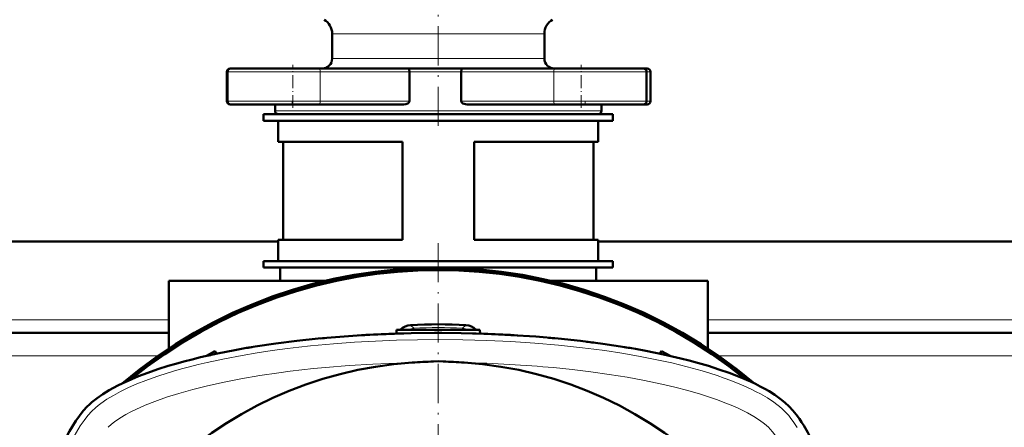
# Model space of a CAD drawing. Extents: x -2073 to 2460, y -1838 to 686.
# Tile 37 of 94: x 18 to 320, y -1239 to -1115. Entities that reach past the tile are written whole.
import ezdxf

# ---------------------------------------------------------------- set-up
doc = ezdxf.new("R2010")
doc.units = 0
doc.linetypes.add('DASHDOT', pattern=[18.5, 12, -3, 0.5, -3])

msp = doc.modelspace()

# ---------------------------------------------------------------- linework, layer by layer
at = {"color": 7, "linetype": 'DASHDOT', "lineweight": 18}
for p, q in [((146.57, -1147.14), (146.57, -1104.11)), ((146.56, -1183.01), (146.56, -1498.1))]:
    msp.add_line(p, q, dxfattribs=at)
at = {"color": 7, "lineweight": 18}
for p, q in [((114.07, -1118.95), (146.57, -1118.95)), ((146.57, -1118.95), (179.07, -1118.95)), ((146.57, -1126.55), (114.07, -1126.55)), ((179.07, -1126.55), (146.57, -1126.55)), ((81.86, -1130.55), (81.99, -1130.55)), ((81.99, -1130.55), (101.99, -1130.55)), ((101.99, -1130.55), (110.44, -1130.55)), ((137.72, -1130.55), (110.44, -1130.55)), ((110.44, -1130.55), (110.44, -1139.55)), ((137.72, -1130.55), (146.57, -1130.55)), ((146.57, -1130.55), (153.61, -1130.55)), ((181.92, -1130.55), (153.61, -1130.55)), ((181.92, -1130.55), (190.37, -1130.55)), ((181.92, -1130.55), (181.92, -1139.55)), ((190.37, -1130.55), (210.37, -1130.55)), ((210.37, -1130.55), (211.52, -1130.55)), ((81.99, -1139.55), (81.86, -1139.55)), ((101.99, -1139.55), (81.99, -1139.55)), ((110.44, -1139.55), (101.99, -1139.55)), ((110.44, -1139.55), (137.72, -1139.55)), ((153.61, -1139.55), (181.92, -1139.55)), ((190.37, -1139.55), (181.92, -1139.55)), ((210.37, -1139.55), (190.37, -1139.55)), ((211.52, -1139.55), (210.37, -1139.55)), ((146.57, -1142.55), (96.57, -1142.55)), ((196.57, -1142.55), (146.57, -1142.55)), ((64.07, -1206.55), (-270.93, -1206.55)), ((138.08, -1208.17), (139.1, -1209.09)), ((139.12, -1209.55), (139.1, -1209.09)), ((153.99, -1209.55), (154.02, -1209.09)), ((155.03, -1208.17), (154.02, -1209.09)), ((564.07, -1206.55), (229.07, -1206.55)), ((60.72, -1217.55), (-267.59, -1217.55)), ((560.72, -1217.55), (232.41, -1217.55))]:
    msp.add_line(p, q, dxfattribs=at)
at = {"color": 7, "lineweight": 50}
for p, q in [((114.07, -1118.95), (114.07, -1126.55)), ((179.07, -1118.95), (179.07, -1126.55)), ((81.86, -1130.55), (81.86, -1139.55)), ((81.99, -1130.55), (81.99, -1139.55)), ((83.18, -1129.55), (82.86, -1129.55)), ((101.99, -1129.55), (82.99, -1129.55)), ((110.02, -1129.55), (101.99, -1129.55)), ((110.02, -1129.55), (137.59, -1129.55)), ((146.57, -1129.55), (137.59, -1129.55)), ((137.72, -1130.55), (137.72, -1139.55)), ((153.76, -1129.55), (146.57, -1129.55)), ((153.61, -1130.55), (153.61, -1139.55)), ((153.76, -1129.55), (182.34, -1129.55)), ((190.37, -1129.55), (182.34, -1129.55)), ((209.37, -1129.55), (190.37, -1129.55)), ((210.52, -1129.55), (209.37, -1129.55)), ((210.37, -1130.55), (210.37, -1139.55)), ((211.52, -1130.55), (211.52, -1139.55)), ((82.86, -1140.55), (82.98, -1140.55)), ((82.99, -1140.55), (110.02, -1140.55)), ((96.57, -1140.55), (96.57, -1142.55)), ((136.06, -1140.55), (110.02, -1140.55)), ((182.34, -1140.55), (155.37, -1140.55)), ((182.34, -1140.55), (209.37, -1140.55)), ((196.57, -1140.55), (196.57, -1142.55)), ((209.38, -1140.55), (210.52, -1140.55)), ((93.07, -1143.55), (146.57, -1143.55)), ((93.07, -1143.55), (93.07, -1145.55)), ((93.07, -1145.55), (146.57, -1145.55)), ((97.57, -1143.55), (146.57, -1143.55)), ((97.57, -1152.05), (97.57, -1145.55)), ((146.57, -1143.55), (200.07, -1143.55)), ((146.57, -1143.55), (195.57, -1143.55)), ((146.57, -1145.55), (200.07, -1145.55)), ((195.57, -1152.05), (195.57, -1145.55)), ((200.07, -1143.55), (200.07, -1145.55)), ((135.57, -1152.05), (97.57, -1152.05)), ((99.07, -1182.05), (99.07, -1152.05)), ((135.57, -1182.05), (135.57, -1152.05)), ((195.57, -1152.05), (157.57, -1152.05)), ((157.57, -1182.05), (157.57, -1152.05)), ((194.07, -1182.05), (194.07, -1152.05)), ((97.57, -1182.55), (-304.43, -1182.55)), ((135.57, -1182.05), (97.57, -1182.05)), ((97.57, -1188.55), (97.57, -1182.05)), ((195.57, -1182.05), (157.57, -1182.05)), ((195.57, -1188.55), (195.57, -1182.05)), ((597.57, -1182.55), (195.57, -1182.55)), ((93.07, -1188.55), (146.57, -1188.55)), ((93.07, -1188.55), (93.07, -1190.55)), ((93.07, -1190.55), (146.57, -1190.55)), ((146.57, -1188.55), (97.57, -1188.55)), ((98.17, -1194.55), (98.17, -1190.55)), ((146.57, -1188.55), (200.07, -1188.55)), ((195.57, -1188.55), (146.57, -1188.55)), ((146.57, -1190.55), (200.07, -1190.55)), ((194.97, -1190.55), (194.97, -1194.55)), ((200.07, -1188.55), (200.07, -1190.55)), ((64.07, -1194.55), (112.19, -1194.55)), ((64.07, -1215.29), (64.07, -1194.55)), ((180.94, -1194.55), (229.07, -1194.55)), ((229.07, -1215.29), (229.07, -1194.55)), ((64.07, -1210.55), (-270.93, -1210.55)), ((110.58, -1212.19), (111.68, -1212.09)), ((123.31, -1211.23), (122.21, -1211.29)), ((124.08, -1211.18), (123.31, -1211.23)), ((133.81, -1209.55), (133.75, -1210.76)), ((133.81, -1209.55), (146.56, -1209.55)), ((134.93, -1210.72), (133.83, -1210.75)), ((136.03, -1210.69), (134.93, -1210.72)), ((146.56, -1210.55), (145.46, -1210.55)), ((146.56, -1209.55), (159.31, -1209.55)), ((147.66, -1210.55), (146.56, -1210.55)), ((158.18, -1210.72), (157.08, -1210.69)), ((159.28, -1210.75), (158.97, -1210.74)), ((159.31, -1209.55), (159.36, -1210.76)), ((169.81, -1211.23), (168.71, -1211.16)), ((170.91, -1211.29), (169.81, -1211.23)), ((181.43, -1212.09), (180.33, -1211.99)), ((182.24, -1212.17), (181.43, -1212.09)), ((564.07, -1210.55), (229.07, -1210.55)), ((87.33, -1215.24), (88.32, -1215.07)), ((88.32, -1215.07), (88.52, -1215.03)), ((88.52, -1215.03), (89.53, -1214.87)), ((78.15, -1216.08), (75.57, -1217.57)), ((78.15, -1216.08), (78.67, -1216.89)), ((78.15, -1216.08), (78.63, -1216.9)), ((214.96, -1216.08), (214.44, -1216.89)), ((214.48, -1216.9), (214.96, -1216.08)), ((214.96, -1216.08), (217.54, -1217.57)), ((145.07, -1219.25), (146.55, -1219.18)), ((148.04, -1219.25), (146.57, -1219.18))]:
    msp.add_line(p, q, dxfattribs=at)
at = {"color": 7, "linetype": 'DASHDOT', "lineweight": 18, "ltscale": 0.329999}
for p, q in [((101.99, -1141.65), (101.99, -1128.45)), ((190.37, -1141.65), (190.37, -1128.45))]:
    msp.add_line(p, q, dxfattribs=at)
at = {"color": 7, "linetype": 'DASHDOT', "lineweight": 18, "ltscale": 0.029999}
for p, q in [((101.86, -1140.65), (101.86, -1139.45)), ((191.52, -1140.65), (191.52, -1139.45))]:
    msp.add_line(p, q, dxfattribs=at)
at = {"color": 7, "linetype": 'DASHDOT', "lineweight": 18, "ltscale": 0.036084}
msp.add_line((146.56, -1209.43), (146.56, -1210.88), dxfattribs=at)
at = {"color": 7, "lineweight": 50}
for points in [[(137.59, -1129.55), (137.6, -1129.56), (137.61, -1129.56), (137.62, -1129.58), (137.64, -1129.64), (137.69, -1129.88), (137.72, -1130.55)], [(153.76, -1129.55), (153.75, -1129.56), (153.74, -1129.56), (153.73, -1129.58), (153.7, -1129.64), (153.65, -1129.88), (153.61, -1130.55)], [(137.72, -1139.55), (137.68, -1139.77), (137.58, -1139.95), (137.43, -1140.11), (137.26, -1140.24), (136.98, -1140.38), (136.68, -1140.48), (136.06, -1140.55)], [(155.37, -1140.55), (154.93, -1140.52), (154.5, -1140.42), (154.1, -1140.24), (153.92, -1140.11), (153.76, -1139.96), (153.65, -1139.76), (153.61, -1139.55)], [(39.08, -1233.07), (39.76, -1232.42), (40.49, -1231.77), (42.09, -1230.51), (43.86, -1229.28), (45.78, -1228.1), (47.1, -1227.36), (48.47, -1226.64), (49.99, -1225.89), (51.56, -1225.17), (54.75, -1223.82), (57.66, -1222.71), (60.69, -1221.66), (63.82, -1220.66), (66.23, -1219.95), (68.69, -1219.27), (71.19, -1218.62), (73.73, -1218), (78.93, -1216.84), (84.25, -1215.79), (87.35, -1215.23), (90.48, -1214.71), (96.83, -1213.77), (103.27, -1212.96), (109.79, -1212.27), (116.38, -1211.7), (123.02, -1211.24), (130.62, -1210.87), (138.26, -1210.64), (145.92, -1210.55), (153.58, -1210.61), (161.22, -1210.82), (168.83, -1211.17), (176.4, -1211.67), (183.32, -1212.27), (190.17, -1213), (196.94, -1213.86), (200.33, -1214.35), (203.7, -1214.89), (206.92, -1215.44), (210.11, -1216.02), (215.55, -1217.13), (220.84, -1218.35), (223.43, -1219.01), (225.98, -1219.7), (229.3, -1220.66), (232.52, -1221.69), (235.63, -1222.77), (238.98, -1224.07), (242.15, -1225.44), (243.68, -1226.16), (245.16, -1226.9), (246.54, -1227.65), (247.86, -1228.41), (249.62, -1229.52), (251.24, -1230.67), (252.72, -1231.86), (254.04, -1233.07)], [(18.27, -1303.79), (19, -1296.94), (19.87, -1290.17), (20.36, -1286.78), (20.89, -1283.41), (21.44, -1280.19), (22.03, -1277), (23.13, -1271.56), (24.35, -1266.27), (25.01, -1263.68), (25.7, -1261.13), (26.67, -1257.81), (27.69, -1254.59), (28.78, -1251.48), (30.07, -1248.13), (31.44, -1244.96), (32.16, -1243.43), (32.91, -1241.95), (33.65, -1240.57), (34.41, -1239.25), (35.53, -1237.49), (36.67, -1235.87), (37.86, -1234.39), (39.08, -1233.07)], [(254.04, -1233.07), (255.13, -1234.25), (256.17, -1235.51), (257.14, -1236.84), (257.83, -1237.86), (258.5, -1238.91), (259.73, -1241.07), (260.65, -1242.81), (261.49, -1244.57), (262.31, -1246.39), (263.06, -1248.17)]]:
    msp.add_lwpolyline(points, dxfattribs=at)
at = {"color": 7, "lineweight": 18}
for points in [[(252.63, -1234.48), (251.9, -1233.79), (251.11, -1233.1), (250.24, -1232.42), (249.32, -1231.74), (247.37, -1230.45), (245.25, -1229.22), (243.95, -1228.53), (242.61, -1227.86), (241.02, -1227.11), (239.38, -1226.39), (236.21, -1225.12), (234.1, -1224.34), (231.94, -1223.6), (229.69, -1222.87), (227.4, -1222.18), (222.78, -1220.9), (218.06, -1219.73), (213.03, -1218.64), (207.93, -1217.64), (202.77, -1216.76), (197.55, -1215.96), (194.16, -1215.5), (190.76, -1215.07), (187.09, -1214.66), (183.41, -1214.28), (176.13, -1213.65), (168.81, -1213.17), (161.46, -1212.82), (154.1, -1212.62), (146.72, -1212.55), (140.25, -1212.6), (133.78, -1212.75), (127.33, -1213.01), (120.89, -1213.38), (114.48, -1213.85), (107.39, -1214.51), (103.86, -1214.9), (100.35, -1215.32), (95.7, -1215.94), (91.08, -1216.64), (86.5, -1217.41), (81.1, -1218.43), (75.79, -1219.57), (73.07, -1220.21), (70.37, -1220.89), (67.92, -1221.55), (65.5, -1222.24), (63.22, -1222.93), (60.98, -1223.66), (58.96, -1224.36), (56.97, -1225.09), (54.28, -1226.16), (51.69, -1227.29), (49.23, -1228.49), (47.09, -1229.65), (45.09, -1230.86), (43.25, -1232.13), (42.4, -1232.78), (41.6, -1233.45), (40.49, -1234.48)], [(138.61, -1219.63), (133.84, -1219.75), (126.55, -1220.05), (119.28, -1220.5), (112.05, -1221.09), (108.39, -1221.44), (104.74, -1221.84), (101.25, -1222.26), (97.77, -1222.72), (91.91, -1223.59), (86.13, -1224.58), (80.96, -1225.6), (75.89, -1226.73), (71.43, -1227.84), (67.09, -1229.07), (63.38, -1230.24), (59.81, -1231.5), (56.81, -1232.69), (53.98, -1233.95), (52.4, -1234.73), (50.91, -1235.53), (49.03, -1236.65), (47.39, -1237.77), (46.51, -1238.46), (45.44, -1239.43)], [(241.22, -1234.99), (239.85, -1234.3), (238.42, -1233.62), (236.8, -1232.9), (235.12, -1232.21), (231.76, -1230.94), (229.34, -1230.11), (226.86, -1229.32), (223.01, -1228.2), (219.05, -1227.17), (215.01, -1226.22), (209.76, -1225.11), (204.42, -1224.13), (198.87, -1223.23), (193.26, -1222.44), (187.59, -1221.75), (181.88, -1221.16)], [(40.49, -1234.48), (39.27, -1235.8), (38.08, -1237.32), (36.91, -1239.02), (35.76, -1240.89), (35.05, -1242.17), (34.35, -1243.5), (33.62, -1245), (32.9, -1246.56), (31.58, -1249.72), (31.52, -1249.86)], [(247.68, -1239.43), (247.13, -1238.92), (246.49, -1238.38), (244.98, -1237.25), (243.21, -1236.11), (241.22, -1234.99)], [(256.49, -1239.46), (255.25, -1237.61), (254.58, -1236.71), (253.89, -1235.86), (253.26, -1235.15), (252.63, -1234.48)], [(265.12, -1297.44), (264.68, -1293.93), (264.21, -1290.45), (263.73, -1287.22), (263.21, -1284.02), (262.44, -1279.64), (261.58, -1275.31), (260.65, -1271.04), (259.69, -1267.07), (258.65, -1263.18), (257.52, -1259.4), (256.73, -1256.96), (255.9, -1254.59), (254.71, -1251.51), (253.45, -1248.6), (252.67, -1246.97), (251.86, -1245.42), (250.73, -1243.46), (249.59, -1241.73), (248.89, -1240.81), (248.22, -1240.01), (247.68, -1239.43)]]:
    msp.add_lwpolyline(points, dxfattribs=at)
at = {"color": 7, "lineweight": 50}
for centre, radius, start, end in [((109.07, -1118.95), 5, 0, 60), ((184.07, -1118.95), 5, 120, 180), ((111.07, -1126.55), 3, 270, 0), ((182.07, -1126.55), 3, 180, 270), ((82.86, -1130.55), 1, 90, 180), ((82.99, -1130.55), 1, 90, 180), ((209.37, -1130.55), 1, 0, 90), ((210.52, -1130.55), 1, 0, 90), ((82.86, -1139.55), 1, 180, 270), ((82.99, -1139.55), 1, 180, 270), ((209.37, -1139.55), 1, 270, 360), ((210.52, -1139.55), 1, 270, 360), ((97.57, -1142.55), 1, 180, 270), ((195.57, -1142.55), 1, 270, 0), ((146.57, -1340.56), 150, 49.769, 130.2199), ((146.56, -1340.55), 149.8, 50.0535, 129.9465), ((146.56, -1340.55), 149.27, 50.8074, 129.1926), ((138.4, -1213.16), 5, 93.656, 133.8184), ((146.56, -1340.55), 132.65, 86.3371, 93.6629), ((154.71, -1213.16), 5, 46.1816, 86.344), ((146.16, -1602.11), 391.55, 91.8161, 93.1851), ((146.95, -1602.11), 391.55, 86.8149, 88.1839), ((154.04, -1522.57), 311.67, 82.6041, 83.0118), ((161.17, -1474.05), 262.63, 80.2196, 80.7063), ((161.17, -1474.05), 262.63, 80.2196, 80.7063), ((161.17, -1474.05), 262.63, 80.2198, 80.7065), ((121.3, -1419.04), 206.59, 102.1245, 102.7493), ((171.81, -1419.06), 206.62, 77.2504, 77.8752), ((146.56, -1340.55), 121.19, 93.7607, 176.2397), ((164.38, -1611.52), 392.74, 92.8172, 93.7622), ((128.74, -1611.49), 392.71, 86.2385, 87.1836), ((146.56, -1340.55), 121.19, 3.7606, 86.2399)]:
    msp.add_arc(centre, radius, start, end, dxfattribs=at)
at = {"color": 7, "lineweight": 18}
for centre, radius, start, end in [((139.38, -1214.08), 5, 93.266, 115.0303), ((146.56, -1340.55), 131.67, 86.7526, 93.2474), ((153.73, -1214.08), 5, 64.9714, 86.734), ((146.56, -1340.55), 121.37, 89.9954, 90.0051)]:
    msp.add_arc(centre, radius, start, end, dxfattribs=at)
for centre, major_axis, ratio, start_param, end_param in [((110.02, -1130.55), (0, -1), 0.422618, 1.570796, 3.141593), ((182.34, -1130.55), (0, -1), 0.422618, 3.141593, 4.712389), ((110.02, -1139.55), (0, -1), 0.422618, 0, 1.570796), ((182.34, -1139.55), (0, 1), 0.422618, 1.570796, 3.141593), ((142.08, -1254.45), (118.28, 1.43), 0.29485, 1.224046, 1.462)]:
    msp.add_ellipse(centre, major_axis=major_axis, ratio=ratio, start_param=start_param, end_param=end_param, dxfattribs=at)
at = {"color": 7, "lineweight": 50}
msp.add_ellipse((131.98, -1466.47), major_axis=(258.99, 0), ratio=0.984808, start_param=1.735453, end_param=1.744071, dxfattribs=at)
msp.add_ellipse((131.98, -1466.47), major_axis=(258.99, 0), ratio=0.984808, start_param=1.735453, end_param=1.744071, dxfattribs=at)

doc.saveas('drawing.dxf')
